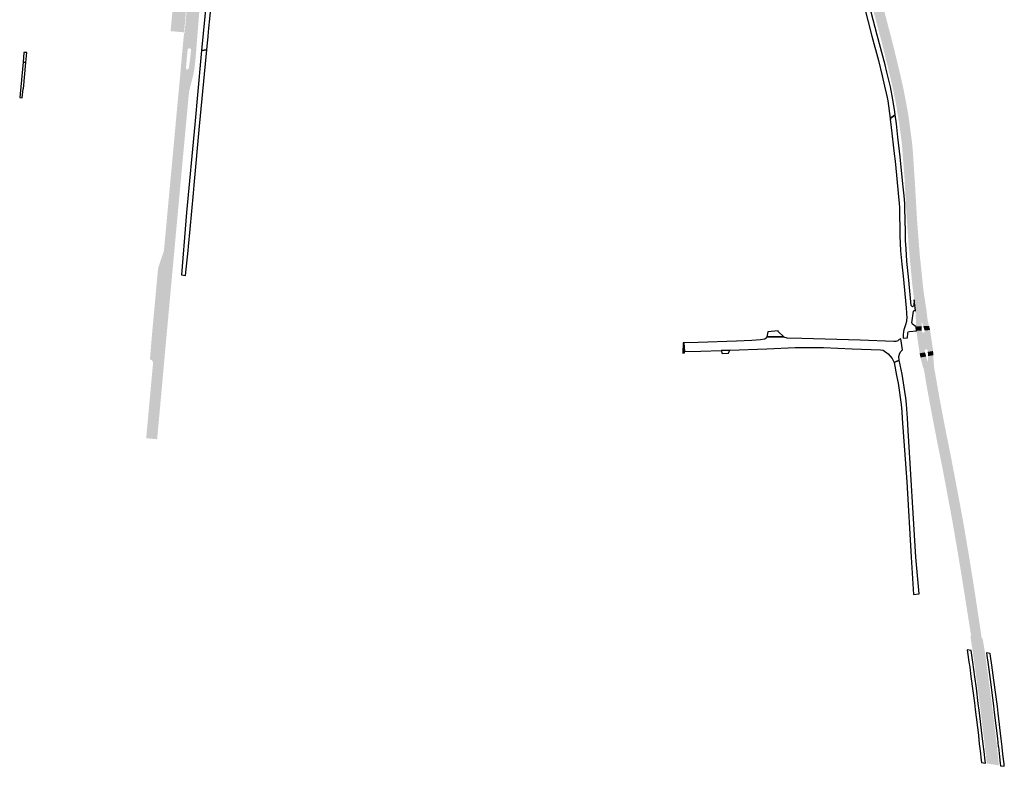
# Model space of a CAD drawing. Header units: metres. Extents: x 124582 to 143330, y 393481 to 406815.
# Tile 45 of 134: x 133360 to 133934, y 394126 to 394561. Entities that reach past the tile are written whole.
import ezdxf

# ---------------------------------------------------------------- set-up
doc = ezdxf.new("R2010")
doc.units = ezdxf.units.M
doc.header["$MEASUREMENT"] = 0
for name, color, linetype, lineweight in [('ir-ARC-asfalt-bestaande fietspaden-niet te inspecteren', 21, 'Continuous', 0), ('ir-ARC-asfalt-bestaande wegen-niet te inspecteren', 151, 'Continuous', 0), ('ir-ARC-asfalt-hoofdwegen-te inspecteren', 5, 'Continuous', 0)]:
    doc.layers.add(name, color=color, linetype=linetype, lineweight=lineweight)

msp = doc.modelspace()

# ---------------------------------------------------------------- hatches: boundary and pattern name
at = {"layer": 'ir-ARC-asfalt-hoofdwegen-te inspecteren', "linetype": 'Continuous', "lineweight": 13}
for points in [[(133872.08, 394505.941), (133871.797, 394507.724), (133871.58, 394509.096), (133870.646, 394514.206), (133869.201, 394521.176), (133868.956, 394522.273), (133866.949, 394530.901), (133866.714, 394531.907), (133863.061, 394546.825), (133858.326, 394564.72), (133857.971, 394566.061), (133854.439, 394578.722), (133852.53, 394585.551), (133850.166, 394593.506), (133848.532, 394598.691), (133846.491, 394605.164), (133845.73, 394607.431), (133840.928, 394621.731), (133846.694, 394623.671), (133852.336, 394606.728), (133858.37, 394587.197), (133863.881, 394567.488), (133868.832, 394548.651), (133873.658, 394528.802), (133875.554, 394520.151), (133877.544, 394509.725), (133877.737, 394508.615), (133878.076, 394506.672)], [(133462.451, 394539.187), (133459.354, 394539.456), (133459.666, 394542.466), (133459.784, 394543.658), (133459.608, 394544.215), (133459.084, 394544.474), (133458.629, 394544.502), (133458.078, 394544.337), (133457.786, 394543.842), (133457.669, 394542.632), (133457.365, 394539.649), (133454.377, 394539.611), (133454.664, 394542.455), (133455.691, 394553.513), (133455.985, 394553.485), (133456.973, 394564.304), (133457.296, 394568.073), (133456.982, 394568.11), (133455.721, 394553.82), (133447.843, 394554.533), (133449.153, 394568.953), (133451.134, 394568.794), (133451.502, 394572.724), (133460.436, 394571.884), (133460.535, 394571.518), (133460.872, 394571.344), (133461.401, 394571.269), (133461.767, 394571.384), (133461.952, 394571.72), (133462.466, 394577.191), (133466.122, 394576.847), (133465.237, 394573.729), (133464.3, 394562.39), (133462.628, 394541.365)], [(133450.12, 394427.443), (133444.126, 394428.133), (133444.324, 394430.306), (133445.534, 394443.564), (133448.711, 394477.881), (133449.669, 394488.098), (133451.669, 394509.92), (133451.67, 394509.937), (133451.725, 394510.602), (133453.357, 394527.75), (133454.377, 394539.611), (133457.365, 394539.649), (133456.805, 394532.93), (133457.126, 394532.24), (133457.879, 394532.129), (133458.385, 394532.698), (133458.534, 394533.285), (133459.354, 394539.456), (133462.451, 394539.187), (133462.265, 394537.127), (133461.811, 394533.047), (133461.101, 394529.004), (133459.242, 394521.791), (133458.698, 394519.341), (133458.378, 394516.851), (133457.832, 394510.763), (133455.716, 394488.206), (133450.331, 394429.771)], [(133882.86, 394382.157), (133882.731, 394385.212), (133882.399, 394391.089), (133882.371, 394391.326), (133881.613, 394397.72), (133880.454, 394407.763), (133879.125, 394422.054), (133878.487, 394428.936), (133877.047, 394449.911), (133877.006, 394450.67), (133876.272, 394464.249), (133876.007, 394469.143), (133875.519, 394475.445), (133875.058, 394481.389), (133874.477, 394488.888), (133873.812, 394494.013), (133873.799, 394494.112), (133873.085, 394499.567), (133872.08, 394505.941), (133878.076, 394506.672), (133878.339, 394505.163), (133880.365, 394490.065), (133880.853, 394484.941), (133882.193, 394464.546), (133883.355, 394444.153), (133884.952, 394423.7), (133885.833, 394415.226), (133886.112, 394412.544), (133887.086, 394403.181), (133887.188, 394402.513), (133888.781, 394392.09), (133889.402, 394386.972), (133889.538, 394385.956), (133890.192, 394382.986), (133890.31, 394382.588), (133887, 394382.404), (133886.328, 394384.505), (133886.126, 394384.47), (133886.144, 394382.332)], [(133439.979, 394316.391), (133433.612, 394317.029), (133433.817, 394319.203), (133435.16, 394334.082), (133435.234, 394334.907), (133436.662, 394350.604), (133437.61, 394360.816), (133437.418, 394361.837), (133436.756, 394362.637), (133435.79, 394363.018), (133436.963, 394377.142), (133437.236, 394380.232), (133440.534, 394416.139), (133443.964, 394426.359), (133444.126, 394428.133), (133450.12, 394427.443), (133449.295, 394418.397), (133447.615, 394400.241), (133445.322, 394375.159), (133445.137, 394373.14), (133444.455, 394365.679), (133444.275, 394363.686), (133442.813, 394347.446)], [(133882.976, 394379.661), (133882.868, 394381.989), (133882.86, 394382.157), (133886.144, 394382.332), (133886.104, 394379.803)], [(133884.87, 394366.58), (133884.768, 394367.206), (133883.005, 394379.203), (133882.976, 394379.661), (133886.104, 394379.803), (133886.238, 394379.032), (133886.848, 394378.542), (133887.271, 394378.559), (133887.806, 394379.119), (133887.74, 394379.891), (133890.945, 394380.16), (133892.681, 394368.246), (133892.705, 394367.888), (133889.626, 394367.398), (133889.573, 394367.945), (133889.282, 394368.637), (133888.602, 394368.954), (133888.374, 394368.916), (133887.883, 394368.36), (133887.849, 394367.619), (133887.964, 394367.095)], [(133887.74, 394379.891), (133887, 394382.404), (133890.31, 394382.588), (133890.764, 394381.062), (133890.945, 394380.16)], [(133885.35, 394364.132), (133885.127, 394365.177), (133884.87, 394366.58), (133887.964, 394367.095), (133888.69, 394364.696)], [(133889.675, 394364.866), (133889.626, 394367.398), (133892.705, 394367.888), (133892.748, 394367.266), (133892.798, 394365.47)], [(133922.968, 394191.933), (133915.758, 394193.092), (133914.492, 394201.43), (133914.922, 394201.551), (133909.182, 394237.774), (133907.13, 394250.223), (133904.126, 394267.699), (133899.573, 394292.24), (133898.169, 394299.628), (133895.847, 394311.143), (133892.469, 394328.444), (133889.091, 394346.732), (133887.821, 394354.415), (133887.478, 394356.258), (133887.07, 394358.091), (133886.939, 394358.041), (133885.685, 394362.738), (133885.35, 394364.132), (133888.69, 394364.696), (133889.529, 394361.72), (133889.746, 394361.753), (133889.675, 394364.866), (133892.798, 394365.47), (133892.831, 394364.255), (133893.157, 394360.244), (133893.281, 394359.263), (133893.141, 394359.261), (133896.331, 394341.01), (133900.265, 394320.284), (133903.052, 394306.479), (133906.93, 394286.231), (133909.606, 394271.846), (133910.631, 394266.053), (133913.617, 394248.516), (133916.857, 394228.312), (133921.111, 394200.171), (133921.621, 394200.18)], [(133931.137, 394126.081), (133924.042, 394127.237), (133923.887, 394128.679), (133923.305, 394134.089), (133922.821, 394138.27), (133922.804, 394138.413), (133922.232, 394143.172), (133920.418, 394158.252), (133919.927, 394162.154), (133918.782, 394171.19), (133917.908, 394177.554), (133916.719, 394186.144), (133915.963, 394191.606), (133915.758, 394193.092), (133922.968, 394191.933), (133923.181, 394190.435), (133923.897, 394185.035), (133925.043, 394176.401), (133927.085, 394161.007), (133927.595, 394157.105), (133929.361, 394142.02), (133929.912, 394137.312), (133929.931, 394137.142), (133930.385, 394133.078), (133930.98, 394127.548)]]:
    msp.add_hatch(color=5, dxfattribs=at).paths.add_polyline_path(points)

# ---------------------------------------------------------------- linework, layer by layer
at = {"layer": 'ir-ARC-asfalt-bestaande fietspaden-niet te inspecteren', "color": 11, "linetype": 'Continuous', "lineweight": 30, "flags": 128}
for points in [[(133471.262, 394567.769), (133471.28, 394567.948), (133471.844, 394572.449), (133472.841, 394579.255), (133473.758, 394586.322), (133481.332, 394668.885), (133481.6, 394671.662), (133481.995, 394673.34), (133479.009, 394673.748), (133478.464, 394671.012), (133477.411, 394659.909), (133470.521, 394586.013), (133469.729, 394579.491), (133468.761, 394573.152), (133465.802, 394543.146), (133468.952, 394543.7), (133469.33, 394547.731), (133469.709, 394551.306), (133469.732, 394551.581), (133470.129, 394556.313), (133470.133, 394556.363), (133470.666, 394561.75), (133471.262, 394567.769)], [(133464.78, 394499.012), (133465.332, 394505.023), (133468.507, 394539.595), (133468.608, 394539.585), (133468.952, 394543.7), (133465.802, 394543.146), (133465.42, 394538.888), (133461.894, 394500), (133457.211, 394448.639), (133455.554, 394429.225), (133455.335, 394426.888), (133454.111, 394412.269), (133456.592, 394411.927), (133458.019, 394426.619), (133458.268, 394428.958), (133459.269, 394438.997), (133461.19, 394459.915), (133461.621, 394464.606), (133464.78, 394499.012)], [(133877.905, 394378.377), (133878.22, 394379.075), (133878.931, 394379.358), (133882.976, 394379.661), (133882.868, 394381.989), (133880.721, 394383.598), (133880.35, 394384.275), (133881.361, 394391.178), (133881.597, 394391.555), (133882.037, 394391.62), (133882.371, 394391.326), (133881.613, 394397.72), (133881.55, 394394.7), (133881.287, 394394.003), (133880.76, 394393.767), (133880.218, 394393.965), (133879.966, 394394.484), (133878.57, 394409.143), (133877.441, 394420.332), (133876.933, 394427.426), (133876.7, 394432.401), (133876.58, 394437.404), (133876.318, 394451.154), (133876.131, 394453.991), (133875.769, 394458.342), (133875.275, 394463.605), (133874.128, 394475.212), (133873.53, 394481.271), (133872.216, 394492.761), (133871.333, 394500.446), (133870.572, 394505.702), (133867.703, 394503.595), (133867.79, 394502.994), (133867.704, 394502.989), (133868.119, 394500.007), (133870.259, 394481.348), (133870.389, 394480.217), (133870.717, 394476.812), (133872.403, 394459.976), (133872.953, 394453.956), (133873.081, 394451.687), (133873.388, 394435.159), (133873.706, 394426.353), (133874.393, 394418.59), (133875.156, 394411.512), (133877.069, 394393.025), (133877.183, 394390.031), (133877.321, 394387.034), (133877.271, 394386.034), (133877.122, 394385.03), (133876.584, 394383.133), (133875.568, 394380.299), (133875.356, 394379.325), (133875.2, 394377.302), (133875.224, 394375.304), (133877.782, 394375.504), (133877.905, 394378.377)], [(133919.58, 394158.386), (133919.087, 394162.288), (133917.961, 394171.18), (133917.067, 394177.69), (133915.88, 394186.274), (133915.124, 394191.743), (133914.918, 394193.227), (133912.609, 394193.598), (133912.822, 394192.116), (133913.611, 394186.625), (133914.073, 394183.413), (133914.782, 394178.059), (133916.808, 394162.653), (133917.322, 394158.747), (133919.137, 394143.672), (133919.181, 394143.273), (133919.657, 394138.91), (133919.672, 394138.769), (133920.135, 394134.541), (133920.72, 394129.183), (133920.876, 394127.753), (133923.226, 394127.37), (133923.064, 394128.81), (133922.457, 394134.21), (133921.973, 394138.404), (133921.957, 394138.547), (133921.386, 394143.309), (133919.58, 394158.386)], [(133931.833, 394127.412), (133931.992, 394125.942), (133934.258, 394125.572), (133934.095, 394127.051), (133933.481, 394132.636), (133933.031, 394136.65), (133933.008, 394136.851), (133932.457, 394141.526), (133930.679, 394156.612), (133930.198, 394160.509), (133928.19, 394175.885), (133927.022, 394184.552), (133926.297, 394189.929), (133926.094, 394191.43), (133923.798, 394191.799), (133924.018, 394190.299), (133924.759, 394184.902), (133925.946, 394176.255), (133927.931, 394160.872), (133928.426, 394156.972), (133930.209, 394141.883), (133930.765, 394137.185), (133930.785, 394137.007), (133931.236, 394132.957), (133931.833, 394127.412)]]:
    msp.add_lwpolyline(points, close=True, dxfattribs=at)
msp.add_lwpolyline([(133852.644, 394568.264), (133857.054, 394551.694), (133860.848, 394537.355), (133862.971, 394528.51), (133864.43, 394522.42), (133865.393, 394518.316), (133865.851, 394515.848), (133865.94, 394515.846), (133866.225, 394513.938), (133867.703, 394503.595), (133870.572, 394505.702), (133870.325, 394507.49), (133869.3, 394514.718), (133867.888, 394522.034), (133865.787, 394530.63), (133864.706, 394534.799), (133860.167, 394552.089), (133856.563, 394565.688)], dxfattribs=at)
at = {"layer": 'ir-ARC-asfalt-bestaande wegen-niet te inspecteren', "color": 7, "linetype": 'Continuous', "lineweight": 30, "flags": 128}
for points in [[(133361.741, 394536.455), (133363.431, 394536.267), (133363.962, 394541.994), (133362.275, 394542.139), (133361.741, 394536.455)], [(133359.998, 394517.897), (133359.798, 394515.763), (133361.274, 394515.634), (133361.793, 394520.859), (133362.002, 394520.839), (133363.431, 394536.267), (133361.741, 394536.455), (133359.998, 394517.897)], [(133805.625, 394376.184), (133802.271, 394379.338), (133802.226, 394379.666), (133796.249, 394379.021), (133795.696, 394376.072), (133805.625, 394376.184)], [(133747.371, 394372.576), (133746.953, 394372.588), (133746.786, 394366.732), (133747.674, 394366.762), (133747.611, 394367.569), (133747.371, 394372.576)], [(133870.051, 394361.172), (133872.876, 394362.5), (133872.737, 394364.658), (133873.075, 394366.065), (133873.79, 394367.343), (133874.818, 394368.525), (133873.843, 394375.043), (133872.935, 394374.572), (133872.051, 394373.846), (133870.985, 394373.43), (133869.843, 394373.363), (133850.13, 394374.146), (133816.223, 394375.242), (133807.566, 394375.46), (133805.621, 394376.016), (133805.625, 394376.184), (133795.696, 394376.072), (133795.363, 394375.327), (133794.512, 394374.785), (133792.104, 394374.395), (133786.866, 394374.038), (133778.061, 394373.681), (133755.612, 394372.903), (133747.371, 394372.576), (133747.611, 394367.569), (133757.116, 394367.852), (133768.975, 394368.26), (133774.05, 394368.431), (133795.678, 394369.24), (133812.187, 394369.893), (133828.708, 394369.877), (133845.409, 394369.217), (133862.064, 394368.644), (133863.619, 394368.297), (133866.446, 394366.186), (133868.761, 394363.525), (133870.051, 394361.172)], [(133769.697, 394366.38), (133773.245, 394366.598), (133774.05, 394368.431), (133768.975, 394368.26), (133769.697, 394366.38)], [(133871.441, 394353.534), (133872.247, 394349.202), (133874.031, 394336.679), (133874.428, 394332.554), (133874.702, 394328.42), (133877.441, 394291.59), (133879.861, 394247.581), (133881.35, 394225.746), (133884.522, 394226.231), (133882.671, 394247.651), (133878.162, 394321.43), (133877.79, 394328.7), (133877.121, 394336.94), (133876.757, 394340.644), (133876.272, 394344.335), (133874.631, 394354.4), (133872.876, 394362.5), (133870.051, 394361.172), (133871.441, 394353.534)]]:
    msp.add_lwpolyline(points, close=True, dxfattribs=at)

doc.saveas('drawing.dxf')
